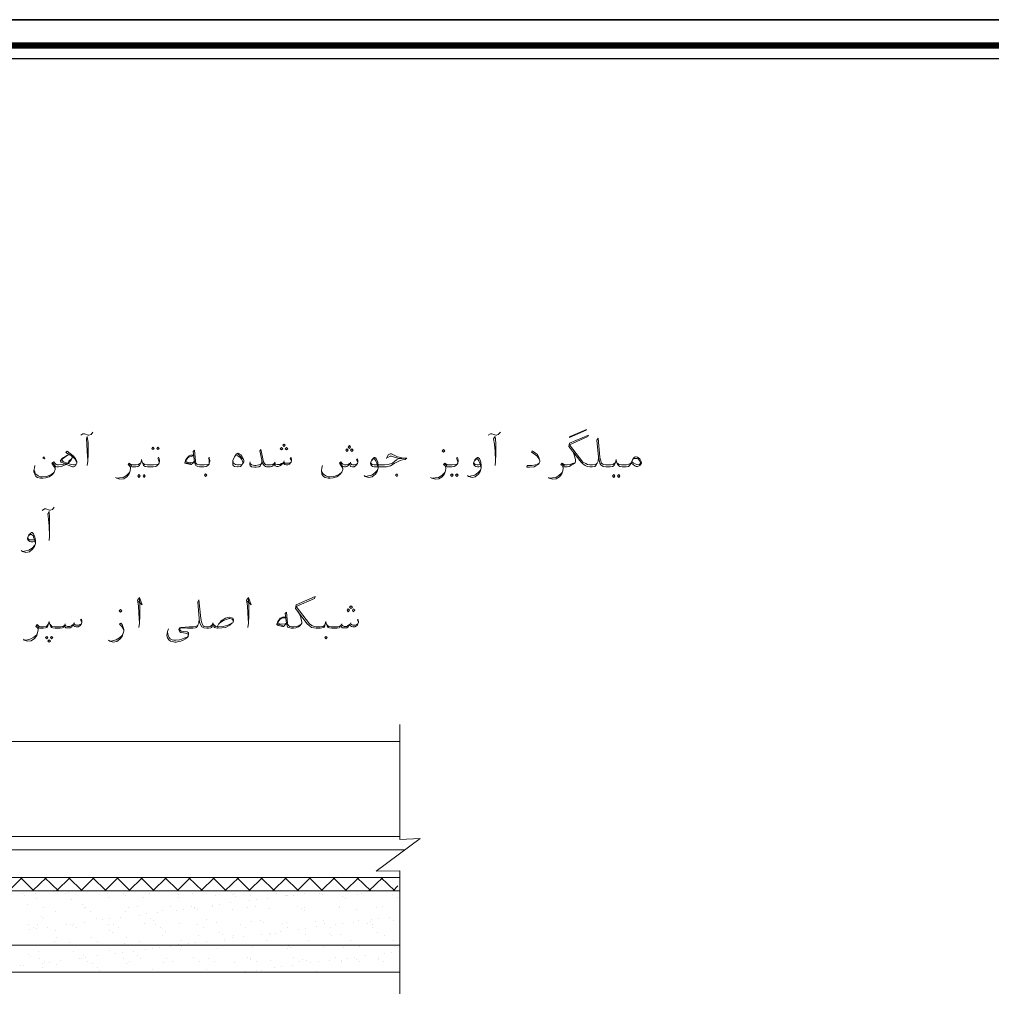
# Model space of a CAD drawing. Header units: metres. Extents: x 5.7 to 89.8, y 4 to 63.5.
# Tile 22 of 23: x 49.1 to 69.4, y 42.9 to 63.5. Entities that reach past the tile are written whole.
import ezdxf

# ---------------------------------------------------------------- set-up
doc = ezdxf.new("R2010")
doc.units = ezdxf.units.M
doc.header["$MEASUREMENT"] = 0
for name, color, linetype in [('PDF9_beem', 7, 'Continuous'), ('PDF9_hatch-borshi', 7, 'Continuous'), ('PDF9_KADR', 7, 'Continuous'), ('PDF9_textt', 7, 'Continuous')]:
    doc.layers.add(name, color=color, linetype=linetype)

msp = doc.modelspace()

# ---------------------------------------------------------------- linework, layer by layer
at = {"layer": 'PDF9_beem', "lineweight": 18}
for points in [[(57.068, 48.721), (57.068, 46.313), (57.492, 46.332), (56.577, 45.649), (57.068, 45.658), (57.068, 43.077)], [(39.953, 48.365), (57.068, 48.365)], [(22.82, 46.371), (31.709, 46.371), (48.766, 46.371), (57.068, 46.371)], [(22.723, 46.092), (31.709, 46.092), (48.766, 46.092), (57.164, 46.092)], [(22.82, 45.514), (57.068, 45.514)], [(22.82, 45.235), (57.068, 45.235)], [(22.82, 44.098), (57.068, 44.098)], [(22.82, 43.53), (57.068, 43.53)]]:
    msp.add_lwpolyline(points, dxfattribs=at)
at = {"layer": 'PDF9_hatch-borshi', "lineweight": 18}
for points in [[(48.882, 45.235), (49.161, 45.514)], [(49.411, 45.235), (49.132, 45.514)], [(49.382, 45.235), (49.671, 45.514)], [(49.922, 45.235), (49.633, 45.514)], [(49.883, 45.235), (50.172, 45.514)], [(50.423, 45.235), (50.134, 45.514)], [(50.394, 45.235), (50.673, 45.514)], [(50.923, 45.235), (50.634, 45.514)], [(50.894, 45.235), (51.174, 45.514)], [(51.424, 45.235), (51.145, 45.514)], [(51.395, 45.235), (51.684, 45.514)], [(51.925, 45.235), (51.646, 45.514)], [(51.896, 45.235), (52.185, 45.514)], [(52.435, 45.235), (52.147, 45.514)], [(52.407, 45.235), (52.686, 45.514)], [(52.936, 45.235), (52.647, 45.514)], [(52.907, 45.235), (53.187, 45.514)], [(53.437, 45.235), (53.158, 45.514)], [(53.408, 45.235), (53.697, 45.514)], [(53.938, 45.235), (53.659, 45.514)], [(53.909, 45.235), (54.198, 45.514)], [(54.448, 45.235), (54.159, 45.514)], [(54.41, 45.235), (54.699, 45.514)], [(54.949, 45.235), (54.66, 45.514)], [(54.92, 45.235), (55.2, 45.514)], [(55.45, 45.235), (55.171, 45.514)], [(55.421, 45.235), (55.71, 45.514)], [(55.951, 45.235), (55.672, 45.514)], [(55.922, 45.235), (56.211, 45.514)], [(56.461, 45.235), (56.172, 45.514)], [(56.423, 45.235), (56.712, 45.514)], [(56.962, 45.235), (56.673, 45.514)], [(49.18, 45.177), (49.18, 45.177)], [(49.44, 45.177), (49.44, 45.177)], [(49.825, 45.225), (49.825, 45.225)], [(50.066, 45.177), (50.066, 45.177)], [(50.134, 45.196), (50.134, 45.196)], [(50.952, 45.177), (50.952, 45.177)], [(51.28, 45.186), (51.28, 45.186)], [(51.838, 45.177), (51.838, 45.177)], [(52.435, 45.167), (52.435, 45.167)], [(52.724, 45.177), (52.724, 45.177)], [(53.572, 45.157), (53.572, 45.157)], [(53.61, 45.186), (53.61, 45.186)], [(54.497, 45.186), (54.497, 45.186)], [(55.065, 45.186), (55.065, 45.186)], [(55.383, 45.186), (55.383, 45.186)], [(55.45, 45.235), (55.45, 45.235)], [(55.45, 45.157), (55.45, 45.157)], [(56.192, 45.167), (56.192, 45.167)], [(56.269, 45.186), (56.269, 45.186)], [(56.924, 45.167), (56.924, 45.167)], [(56.933, 45.235), (57.03, 45.34)], [(49.209, 45.148), (49.209, 45.148)], [(49.286, 44.955), (49.286, 44.955)], [(49.469, 45.071), (49.469, 45.071)], [(50.191, 45.061), (50.191, 45.061)], [(50.423, 44.946), (50.423, 44.946)], [(50.962, 45.09), (50.962, 45.09)], [(51.328, 45.138), (51.328, 45.138)], [(51.713, 45.1), (51.713, 45.1)], [(52.435, 45.1), (52.435, 45.1)], [(53.206, 45.129), (53.206, 45.129)], [(53.302, 44.946), (53.302, 44.946)], [(53.533, 44.984), (53.533, 44.984)], [(53.62, 45.109), (53.62, 45.109)], [(53.919, 45.032), (53.919, 45.032)], [(53.948, 45.138), (53.948, 45.138)], [(54.073, 45.052), (54.073, 45.052)], [(54.304, 45.08), (54.304, 45.08)], [(54.68, 45.129), (54.68, 45.129)], [(54.689, 45.129), (54.689, 45.129)], [(54.728, 45.129), (54.728, 45.129)], [(54.834, 45.148), (54.834, 45.148)], [(55.864, 45.119), (55.864, 45.119)], [(55.922, 45.071), (55.922, 45.071)], [(57.02, 45.1), (57.02, 45.1)], [(49.614, 44.897), (49.614, 44.897)], [(49.854, 44.801), (49.854, 44.801)], [(50.471, 44.897), (50.471, 44.897)], [(50.5, 44.897), (50.5, 44.897)], [(50.596, 44.811), (50.596, 44.811)], [(51.328, 44.811), (51.328, 44.811)], [(51.386, 44.897), (51.386, 44.897)], [(51.578, 44.917), (51.578, 44.917)], [(51.771, 44.753), (51.771, 44.753)], [(52.002, 44.782), (52.002, 44.782)], [(52.098, 44.83), (52.098, 44.83)], [(52.272, 44.907), (52.272, 44.907)], [(52.387, 44.83), (52.387, 44.83)], [(52.541, 44.849), (52.541, 44.849)], [(52.715, 44.907), (52.715, 44.907)], [(52.773, 44.878), (52.773, 44.878)], [(52.773, 44.859), (52.773, 44.859)], [(52.84, 44.84), (52.84, 44.84)], [(53.158, 44.926), (53.158, 44.926)], [(53.158, 44.907), (53.158, 44.907)], [(53.562, 44.84), (53.562, 44.84)], [(53.871, 44.878), (53.871, 44.878)], [(54.044, 44.907), (54.044, 44.907)], [(54.333, 44.869), (54.333, 44.869)], [(54.93, 44.907), (54.93, 44.907)], [(55.007, 44.869), (55.007, 44.869)], [(55.065, 44.82), (55.065, 44.82)], [(55.084, 44.878), (55.084, 44.878)], [(55.806, 44.878), (55.806, 44.878)], [(55.816, 44.907), (55.816, 44.907)], [(56.163, 44.849), (56.163, 44.849)], [(56.577, 44.897), (56.577, 44.897)], [(56.702, 44.907), (56.702, 44.907)], [(49.296, 44.541), (49.296, 44.541)], [(49.565, 44.695), (49.565, 44.695)], [(49.614, 44.647), (49.614, 44.647)], [(50.095, 44.531), (50.095, 44.531)], [(50.182, 44.541), (50.182, 44.541)], [(50.24, 44.551), (50.24, 44.551)], [(50.471, 44.58), (50.471, 44.58)], [(50.721, 44.666), (50.721, 44.666)], [(50.856, 44.628), (50.856, 44.628)], [(50.981, 44.541), (50.981, 44.541)], [(51, 44.647), (51, 44.647)], [(51.068, 44.541), (51.068, 44.541)], [(51.232, 44.676), (51.232, 44.676)], [(51.626, 44.724), (51.626, 44.724)], [(51.723, 44.551), (51.723, 44.551)], [(51.858, 44.657), (51.858, 44.657)], [(51.915, 44.609), (51.915, 44.609)], [(51.954, 44.541), (51.954, 44.541)], [(52.455, 44.551), (52.455, 44.551)], [(52.84, 44.541), (52.84, 44.541)], [(53.013, 44.628), (53.013, 44.628)], [(53.225, 44.58), (53.225, 44.58)], [(53.726, 44.541), (53.726, 44.541)], [(53.967, 44.589), (53.967, 44.589)], [(54.15, 44.618), (54.15, 44.618)], [(54.208, 44.57), (54.208, 44.57)], [(54.612, 44.551), (54.612, 44.551)], [(54.699, 44.58), (54.699, 44.58)], [(55.306, 44.599), (55.306, 44.599)], [(55.469, 44.609), (55.469, 44.609)], [(55.498, 44.551), (55.498, 44.551)], [(55.72, 44.531), (55.72, 44.531)], [(55.864, 44.551), (55.864, 44.551)], [(56.095, 44.58), (56.095, 44.58)], [(56.211, 44.618), (56.211, 44.618)], [(56.384, 44.551), (56.384, 44.551)], [(56.452, 44.589), (56.452, 44.589)], [(56.481, 44.628), (56.481, 44.628)], [(56.5, 44.541), (56.5, 44.541)], [(56.625, 44.647), (56.625, 44.647)], [(56.856, 44.686), (56.856, 44.686)], [(56.943, 44.618), (56.943, 44.618)], [(49.325, 44.426), (49.325, 44.426)], [(49.411, 44.464), (49.411, 44.464)], [(49.469, 44.445), (49.469, 44.445)], [(49.488, 44.522), (49.488, 44.522)], [(49.7, 44.474), (49.7, 44.474)], [(49.864, 44.416), (49.864, 44.416)], [(50.211, 44.512), (50.211, 44.512)], [(50.297, 44.464), (50.297, 44.464)], [(51, 44.406), (51, 44.406)], [(51.058, 44.358), (51.058, 44.358)], [(51.183, 44.464), (51.183, 44.464)], [(52.069, 44.464), (52.069, 44.464)], [(52.156, 44.377), (52.156, 44.377)], [(52.956, 44.464), (52.956, 44.464)], [(53.302, 44.368), (53.302, 44.368)], [(53.842, 44.474), (53.842, 44.474)], [(54.179, 44.329), (54.179, 44.329)], [(54.333, 44.348), (54.333, 44.348)], [(54.458, 44.348), (54.458, 44.348)], [(54.564, 44.377), (54.564, 44.377)], [(54.728, 44.474), (54.728, 44.474)], [(54.949, 44.426), (54.949, 44.426)], [(55.094, 44.445), (55.094, 44.445)], [(55.094, 44.329), (55.094, 44.329)], [(55.325, 44.483), (55.325, 44.483)], [(55.594, 44.339), (55.594, 44.339)], [(55.614, 44.474), (55.614, 44.474)], [(55.826, 44.329), (55.826, 44.329)], [(56.5, 44.474), (56.5, 44.474)], [(56.596, 44.358), (56.596, 44.358)], [(49.845, 44.185), (49.845, 44.185)], [(49.874, 44.252), (49.874, 44.252)], [(50.153, 44.156), (50.153, 44.156)], [(50.615, 44.262), (50.615, 44.262)], [(50.731, 44.185), (50.731, 44.185)], [(51.309, 44.127), (51.309, 44.127)], [(51.347, 44.262), (51.347, 44.262)], [(51.617, 44.185), (51.617, 44.185)], [(52.108, 44.291), (52.108, 44.291)], [(52.503, 44.194), (52.503, 44.194)], [(52.647, 44.127), (52.647, 44.127)], [(52.801, 44.146), (52.801, 44.146)], [(52.859, 44.3), (52.859, 44.3)], [(53.033, 44.175), (53.033, 44.175)], [(53.35, 44.32), (53.35, 44.32)], [(53.389, 44.194), (53.389, 44.194)], [(53.418, 44.233), (53.418, 44.233)], [(53.562, 44.252), (53.562, 44.252)], [(53.582, 44.291), (53.582, 44.291)], [(53.793, 44.281), (53.793, 44.281)], [(54.275, 44.194), (54.275, 44.194)], [(54.352, 44.32), (54.352, 44.32)], [(55.161, 44.194), (55.161, 44.194)], [(55.643, 44.291), (55.643, 44.291)], [(56.047, 44.194), (56.047, 44.194)], [(56.75, 44.31), (56.75, 44.31)], [(56.933, 44.194), (56.933, 44.194)], [(49.508, 43.973), (49.508, 43.973)], [(50.201, 44.108), (50.201, 44.108)], [(50.23, 43.963), (50.23, 43.963)], [(51, 43.992), (51, 43.992)], [(51.116, 43.925), (51.116, 43.925)], [(51.27, 43.944), (51.27, 43.944)], [(51.501, 43.973), (51.501, 43.973)], [(51.742, 44.002), (51.742, 44.002)], [(51.886, 44.031), (51.886, 44.031)], [(52.031, 44.05), (52.031, 44.05)], [(52.262, 44.079), (52.262, 44.079)], [(52.445, 44.117), (52.445, 44.117)], [(52.474, 44.002), (52.474, 44.002)], [(52.493, 44.069), (52.493, 44.069)], [(53.244, 44.031), (53.244, 44.031)], [(53.601, 44.098), (53.601, 44.098)], [(53.986, 44.04), (53.986, 44.04)], [(54.718, 44.031), (54.718, 44.031)], [(54.737, 44.088), (54.737, 44.088)], [(54.785, 44.04), (54.785, 44.04)], [(55.479, 44.06), (55.479, 44.06)], [(55.893, 44.06), (55.893, 44.06)], [(56.23, 44.069), (56.23, 44.069)], [(56.741, 43.925), (56.741, 43.925)], [(56.895, 43.954), (56.895, 43.954)], [(56.952, 44.069), (56.952, 44.069)], [(57.03, 44.05), (57.03, 44.05)], [(49.296, 43.905), (49.296, 43.905)], [(49.344, 43.857), (49.344, 43.857)], [(49.517, 43.828), (49.517, 43.828)], [(49.585, 43.722), (49.585, 43.722)], [(49.642, 43.751), (49.642, 43.751)], [(49.739, 43.742), (49.739, 43.742)], [(49.97, 43.771), (49.97, 43.771)], [(50.355, 43.828), (50.355, 43.828)], [(50.403, 43.828), (50.403, 43.828)], [(50.451, 43.886), (50.451, 43.886)], [(50.5, 43.848), (50.5, 43.848)], [(50.528, 43.751), (50.528, 43.751)], [(50.634, 43.713), (50.634, 43.713)], [(50.731, 43.877), (50.731, 43.877)], [(51.289, 43.828), (51.289, 43.828)], [(51.357, 43.713), (51.357, 43.713)], [(51.415, 43.751), (51.415, 43.751)], [(51.588, 43.877), (51.588, 43.877)], [(51.636, 43.828), (51.636, 43.828)], [(52.127, 43.742), (52.127, 43.742)], [(52.175, 43.828), (52.175, 43.828)], [(52.301, 43.751), (52.301, 43.751)], [(52.744, 43.848), (52.744, 43.848)], [(52.878, 43.751), (52.878, 43.751)], [(53.061, 43.828), (53.061, 43.828)], [(53.187, 43.751), (53.187, 43.751)], [(53.601, 43.742), (53.601, 43.742)], [(53.88, 43.838), (53.88, 43.838)], [(53.938, 43.79), (53.938, 43.79)], [(53.948, 43.828), (53.948, 43.828)], [(54.073, 43.761), (54.073, 43.761)], [(54.371, 43.771), (54.371, 43.771)], [(54.834, 43.838), (54.834, 43.838)], [(54.959, 43.761), (54.959, 43.761)], [(55.036, 43.809), (55.036, 43.809)], [(55.113, 43.78), (55.113, 43.78)], [(55.209, 43.732), (55.209, 43.732)], [(55.363, 43.751), (55.363, 43.751)], [(55.594, 43.78), (55.594, 43.78)], [(55.72, 43.838), (55.72, 43.838)], [(55.845, 43.78), (55.845, 43.78)], [(55.845, 43.761), (55.845, 43.761)], [(55.98, 43.828), (55.98, 43.828)], [(56.124, 43.848), (56.124, 43.848)], [(56.172, 43.799), (56.172, 43.799)], [(56.23, 43.751), (56.23, 43.751)], [(56.355, 43.877), (56.355, 43.877)], [(56.615, 43.838), (56.615, 43.838)], [(56.615, 43.809), (56.615, 43.809)], [(56.731, 43.761), (56.731, 43.761)], [(49.122, 43.674), (49.122, 43.674)], [(49.199, 43.674), (49.199, 43.674)], [(49.594, 43.636), (49.594, 43.636)], [(49.893, 43.703), (49.893, 43.703)], [(50.731, 43.626), (50.731, 43.626)], [(50.789, 43.578), (50.789, 43.578)], [(51.886, 43.597), (51.886, 43.597)], [(53.023, 43.588), (53.023, 43.588)], [(53.081, 43.539), (53.081, 43.539)], [(53.678, 43.53), (53.678, 43.53)], [(53.832, 43.549), (53.832, 43.549)], [(54.063, 43.578), (54.063, 43.578)], [(54.179, 43.559), (54.179, 43.559)], [(54.448, 43.626), (54.448, 43.626)], [(54.593, 43.645), (54.593, 43.645)], [(54.824, 43.674), (54.824, 43.674)], [(55.325, 43.549), (55.325, 43.549)], [(56.481, 43.53), (56.481, 43.53)]]:
    msp.add_lwpolyline(points, dxfattribs=at)
at = {"layer": 'PDF9_KADR', "lineweight": 25}
for points in [[(5.695, 4.013), (89.785, 4.013), (89.785, 63.476), (5.695, 63.476)], [(5.695, 63.476), (89.785, 63.476), (89.785, 4.013), (5.695, 4.013)], [(6.514, 4.832), (88.841, 4.832), (88.841, 62.657), (6.514, 62.657)]]:
    msp.add_lwpolyline(points, close=True, dxfattribs=at)
at = {"layer": 'PDF9_KADR', "lineweight": 0, "const_width": 0.135}
msp.add_lwpolyline([(6.235, 62.937), (6.235, 4.552), (89.111, 4.552), (89.111, 62.937)], close=True, dxfattribs=at)
at = {"layer": 'PDF9_textt', "lineweight": 20}
for points in [[(60.632, 54.75), (60.978, 54.895), (60.969, 54.885), (60.622, 54.731)], [(51.896, 54.529), (51.925, 54.5), (51.896, 54.48), (51.877, 54.5)], [(52.002, 54.529), (52.031, 54.5), (52.002, 54.48), (51.983, 54.5)], [(54.593, 54.471), (54.622, 54.49), (54.593, 54.519), (54.564, 54.49)], [(54.651, 54.538), (54.67, 54.567), (54.651, 54.586), (54.622, 54.567)], [(54.699, 54.471), (54.728, 54.49), (54.699, 54.519), (54.67, 54.49)], [(55.96, 54.432), (55.989, 54.461), (55.96, 54.49), (55.941, 54.461)], [(56.018, 54.5), (56.038, 54.529), (56.018, 54.558), (55.989, 54.529)], [(56.066, 54.432), (56.095, 54.461), (56.066, 54.49), (56.038, 54.461)], [(57.983, 54.423), (58.012, 54.452), (57.983, 54.48), (57.954, 54.452)], [(49.623, 54.326), (49.642, 54.297), (49.623, 54.278), (49.594, 54.297)], [(53.678, 54.403), (53.688, 54.403), (53.745, 54.365), (53.774, 54.317), (53.793, 54.288), (53.803, 54.249), (53.803, 54.22), (53.784, 54.182), (53.765, 54.153), (53.736, 54.124), (53.688, 54.115), (53.668, 54.115), (53.61, 54.124), (53.591, 54.134), (53.572, 54.153), (53.572, 54.182), (53.572, 54.192), (53.572, 54.249), (53.61, 54.326), (53.649, 54.384)], [(61.913, 54.192), (61.932, 54.249), (61.951, 54.288), (61.98, 54.317), (61.999, 54.326), (62.019, 54.326), (62.047, 54.317), (62.096, 54.278), (62.115, 54.24), (62.124, 54.201), (62.124, 54.192), (62.115, 54.172), (62.096, 54.143), (62.076, 54.134), (62.047, 54.124), (62.019, 54.124), (61.99, 54.134), (61.951, 54.163)], [(51.607, 53.951), (51.636, 53.922), (51.607, 53.893), (51.588, 53.922)], [(51.713, 53.951), (51.742, 53.922), (51.713, 53.893), (51.694, 53.922)], [(53.004, 53.912), (53.033, 53.941), (53.004, 53.97), (52.984, 53.941)], [(57.01, 53.912), (57.03, 53.941), (57.01, 53.97), (56.981, 53.941)], [(58.156, 53.97), (58.185, 53.941), (58.156, 53.912), (58.128, 53.941)], [(58.262, 53.97), (58.291, 53.941), (58.262, 53.912), (58.233, 53.941)], [(61.547, 53.951), (61.566, 53.922), (61.547, 53.893), (61.518, 53.922)], [(61.653, 53.951), (61.672, 53.922), (61.653, 53.893), (61.624, 53.922)], [(51.222, 51.071), (51.251, 51.1), (51.222, 51.129), (51.193, 51.1)], [(55.989, 51.081), (56.018, 51.11), (55.989, 51.138), (55.97, 51.11)], [(56.047, 51.148), (56.076, 51.177), (56.047, 51.206), (56.018, 51.177)], [(56.095, 51.081), (56.124, 51.11), (56.095, 51.138), (56.076, 51.11)], [(49.681, 50.561), (49.7, 50.541), (49.681, 50.512), (49.652, 50.541)], [(49.777, 50.561), (49.806, 50.541), (49.777, 50.512), (49.758, 50.541)], [(55.517, 50.512), (55.546, 50.541), (55.517, 50.561), (55.498, 50.541)], [(49.729, 50.493), (49.758, 50.464), (49.729, 50.445), (49.7, 50.464)]]:
    msp.add_lwpolyline(points, close=True, dxfattribs=at)
for points in [[(50.394, 54.779), (50.432, 54.808), (50.471, 54.808), (50.548, 54.779), (50.557, 54.779), (50.606, 54.789), (50.644, 54.837)], [(50.528, 54.143), (50.538, 54.23), (50.548, 54.375), (50.548, 54.615), (50.528, 54.75), (50.509, 54.702), (50.519, 54.586), (50.528, 54.442), (50.538, 54.24)], [(58.917, 54.779), (58.965, 54.808), (58.994, 54.808), (59.081, 54.779), (59.091, 54.779), (59.129, 54.789), (59.177, 54.837)], [(59.062, 54.143), (59.071, 54.23), (59.081, 54.375), (59.081, 54.615), (59.062, 54.75), (59.033, 54.702), (59.052, 54.586), (59.062, 54.442), (59.071, 54.24)], [(61.229, 54.317), (61.219, 54.23), (61.2, 54.192), (61.171, 54.143), (61.152, 54.124), (61.094, 54.115), (61.065, 54.115), (61.046, 54.115), (60.988, 54.124), (60.949, 54.143), (60.892, 54.182), (60.863, 54.211), (60.603, 54.538), (60.622, 54.606), (61.017, 54.779), (61.007, 54.75), (60.622, 54.577), (60.901, 54.211), (60.959, 54.182), (60.998, 54.163), (61.046, 54.153), (61.065, 54.153), (61.104, 54.153), (61.161, 54.163), (61.181, 54.172), (61.2, 54.192)], [(61.913, 54.192), (61.893, 54.163), (61.874, 54.143), (61.855, 54.124), (61.807, 54.115), (61.768, 54.115), (61.72, 54.115), (61.672, 54.124), (61.643, 54.143), (61.624, 54.172), (61.604, 54.211), (61.595, 54.269), (61.585, 54.211), (61.566, 54.172), (61.556, 54.143), (61.518, 54.124), (61.47, 54.115), (61.421, 54.115), (61.383, 54.115), (61.325, 54.124), (61.277, 54.153), (61.258, 54.192), (61.238, 54.259), (61.229, 54.317), (61.19, 54.673), (61.219, 54.712), (61.258, 54.317), (61.267, 54.259), (61.287, 54.192), (61.315, 54.172), (61.335, 54.163), (61.383, 54.153), (61.421, 54.153), (61.479, 54.153), (61.537, 54.163), (61.556, 54.182), (61.575, 54.201)], [(50.307, 54.201), (50.297, 54.23), (50.268, 54.278), (50.211, 54.336), (50.076, 54.413), (50.105, 54.442), (50.23, 54.346), (50.278, 54.288), (50.307, 54.23), (50.307, 54.192), (50.297, 54.163), (50.278, 54.134), (50.24, 54.115), (50.22, 54.115), (50.095, 54.163), (50.028, 54.192), (49.98, 54.211), (49.97, 54.23), (49.97, 54.249), (49.999, 54.288), (50.028, 54.307), (50.057, 54.326), (50.114, 54.355), (50.153, 54.365), (50.191, 54.355), (50.211, 54.326), (50.211, 54.297), (50.182, 54.249), (50.124, 54.192), (50.076, 54.163), (50.037, 54.143), (49.98, 54.124), (49.922, 54.115), (49.912, 54.115), (49.893, 54.115), (49.864, 54.124), (49.845, 54.143), (49.806, 54.201)], [(53.081, 54.192), (53.081, 54.22), (53.081, 54.259), (53.061, 54.288), (53.081, 54.317), (53.081, 54.288), (53.09, 54.249), (53.09, 54.23), (53.081, 54.192), (53.081, 54.172), (53.052, 54.143), (53.013, 54.124), (52.965, 54.115), (52.888, 54.115), (52.878, 54.115), (52.84, 54.124), (52.801, 54.143), (52.782, 54.172), (52.773, 54.22), (52.744, 54.432), (52.773, 54.461), (52.792, 54.23), (52.801, 54.192), (52.821, 54.172), (52.84, 54.163), (52.878, 54.153), (52.888, 54.153), (52.975, 54.153), (53.052, 54.163), (53.081, 54.172)], [(54.805, 54.249), (54.776, 54.288), (54.795, 54.307), (54.805, 54.269), (54.805, 54.249), (54.795, 54.211), (54.776, 54.192), (54.757, 54.172), (54.728, 54.153), (54.689, 54.153), (54.66, 54.163), (54.631, 54.182), (54.622, 54.192), (54.593, 54.153), (54.554, 54.134), (54.525, 54.124), (54.497, 54.124), (54.458, 54.134), (54.448, 54.153), (54.439, 54.182), (54.419, 54.143), (54.391, 54.124), (54.352, 54.115), (54.294, 54.115), (54.275, 54.115), (54.256, 54.124), (54.227, 54.143), (54.198, 54.192), (54.14, 54.452), (54.159, 54.48), (54.217, 54.22), (54.236, 54.182), (54.256, 54.163), (54.275, 54.153), (54.294, 54.153), (54.362, 54.153), (54.41, 54.163), (54.439, 54.182), (54.448, 54.192), (54.468, 54.172), (54.506, 54.163), (54.554, 54.163), (54.593, 54.182), (54.622, 54.192), (54.641, 54.211), (54.66, 54.192), (54.68, 54.192), (54.737, 54.192), (54.766, 54.192), (54.795, 54.211)], [(59.996, 54.24), (59.977, 54.288), (59.938, 54.346), (59.88, 54.384), (59.823, 54.423), (59.842, 54.452), (59.909, 54.403), (59.948, 54.375), (59.977, 54.307), (59.996, 54.24), (59.996, 54.22), (59.986, 54.192), (59.977, 54.172), (59.919, 54.134), (59.88, 54.115), (59.784, 54.105), (59.726, 54.105), (59.736, 54.143), (59.832, 54.143), (59.909, 54.153), (59.957, 54.172), (59.986, 54.192)], [(60.67, 54.471), (60.709, 54.384), (60.738, 54.297), (60.747, 54.259), (60.747, 54.23), (60.738, 54.201), (60.699, 54.172), (60.67, 54.153), (60.612, 54.124), (60.574, 54.115), (60.545, 54.115), (60.516, 54.115), (60.487, 54.124), (60.487, 54.086), (60.478, 54.028), (60.458, 53.97), (60.41, 53.903), (60.343, 53.864), (60.275, 53.854), (60.198, 53.874), (60.179, 53.893)], [(50.201, 54.288), (50.143, 54.23), (50.124, 54.201), (50.076, 54.182), (50.037, 54.172), (49.989, 54.163), (49.922, 54.153), (49.912, 54.153), (49.902, 54.153), (49.874, 54.163), (49.845, 54.192), (49.825, 54.22), (49.787, 54.192), (49.835, 54.115), (49.854, 54.086)], [(50.297, 54.172), (50.288, 54.163), (50.259, 54.153), (50.24, 54.153), (50.172, 54.172), (50.105, 54.192), (50.028, 54.22), (50.008, 54.24), (49.999, 54.249), (49.999, 54.259), (50.008, 54.278), (50.057, 54.317), (50.114, 54.355)], [(52.031, 54.192), (52.031, 54.22), (52.021, 54.259), (52.002, 54.288), (52.021, 54.317), (52.031, 54.288), (52.041, 54.249), (52.041, 54.23), (52.031, 54.192), (52.021, 54.172), (51.992, 54.143), (51.964, 54.124), (51.906, 54.115), (51.838, 54.115), (51.79, 54.115), (51.742, 54.124), (51.703, 54.143), (51.694, 54.172), (51.675, 54.211), (51.665, 54.269), (51.655, 54.211), (51.636, 54.172), (51.617, 54.143), (51.588, 54.124), (51.54, 54.115), (51.492, 54.115), (51.463, 54.115), (51.434, 54.124), (51.434, 54.086), (51.424, 54.028), (51.405, 53.97), (51.357, 53.903), (51.289, 53.864), (51.212, 53.854), (51.145, 53.874), (51.116, 53.893)], [(52.753, 54.355), (52.686, 54.355), (52.657, 54.346), (52.638, 54.326), (52.59, 54.269), (52.57, 54.201), (52.57, 54.192), (52.599, 54.182), (52.696, 54.163), (52.705, 54.163), (52.773, 54.22)], [(52.753, 54.346), (52.676, 54.326), (52.638, 54.307), (52.59, 54.249), (52.59, 54.24), (52.599, 54.22), (52.628, 54.211), (52.734, 54.201), (52.773, 54.23)], [(53.765, 54.163), (53.707, 54.153), (53.668, 54.153), (53.63, 54.163), (53.591, 54.192), (53.572, 54.249)], [(53.639, 54.365), (53.678, 54.346), (53.726, 54.307), (53.765, 54.269), (53.784, 54.211), (53.784, 54.192)], [(53.668, 54.384), (53.716, 54.355), (53.765, 54.297), (53.774, 54.278)], [(54.179, 54.259), (54.179, 54.201), (54.159, 54.163), (54.15, 54.134), (54.121, 54.115), (54.063, 54.105), (54.025, 54.105), (53.967, 54.115), (53.938, 54.134), (53.928, 54.172), (53.928, 54.192), (53.938, 54.22)], [(54.651, 54.24), (54.641, 54.211)], [(55.874, 54.086), (55.855, 54.115), (55.806, 54.192), (55.835, 54.22), (55.855, 54.192), (55.874, 54.172), (55.912, 54.153), (55.941, 54.153), (55.989, 54.163), (56.018, 54.182), (56.038, 54.192), (56.057, 54.163), (56.086, 54.153), (56.115, 54.153), (56.153, 54.163), (56.182, 54.182)], [(56.192, 54.211), (56.163, 54.259), (56.182, 54.278), (56.192, 54.23), (56.192, 54.211), (56.182, 54.182), (56.163, 54.153), (56.143, 54.134), (56.115, 54.115), (56.076, 54.115), (56.038, 54.124), (56.028, 54.143), (56.018, 54.182), (55.989, 54.143), (55.96, 54.124), (55.932, 54.115), (55.912, 54.115), (55.864, 54.134), (55.826, 54.201)], [(56.789, 54.288), (56.827, 54.365), (56.866, 54.384), (56.895, 54.384), (57.02, 54.326), (57.087, 54.307), (57.135, 54.297), (57.213, 54.297), (57.184, 54.269), (57.126, 54.259), (57.078, 54.249), (57.02, 54.22), (56.952, 54.182), (56.875, 54.134), (56.789, 54.115), (56.683, 54.115), (56.529, 54.115), (56.5, 54.124), (56.481, 54.134), (56.461, 54.153), (56.452, 54.182), (56.452, 54.192), (56.481, 54.259), (56.519, 54.297), (56.529, 54.307), (56.548, 54.307), (56.577, 54.288), (56.606, 54.211), (56.615, 54.143), (56.615, 54.086), (56.596, 54.018), (56.558, 53.96), (56.49, 53.903), (56.423, 53.893), (56.346, 53.912), (56.326, 53.932)], [(56.481, 54.249), (56.5, 54.269), (56.529, 54.278), (56.538, 54.278), (56.567, 54.24), (56.587, 54.192), (56.596, 54.172), (56.615, 54.086), (56.596, 54.037), (56.548, 53.989), (56.481, 53.941), (56.413, 53.922), (56.355, 53.912)], [(56.461, 54.201), (56.471, 54.182), (56.49, 54.163), (56.529, 54.153), (56.683, 54.153), (56.75, 54.153), (56.827, 54.163), (56.914, 54.192), (57.001, 54.259), (57.049, 54.288), (57.116, 54.288), (57.049, 54.288), (56.895, 54.336), (56.866, 54.336), (56.818, 54.307)], [(58.282, 54.192), (58.282, 54.22), (58.272, 54.259), (58.253, 54.288), (58.272, 54.317), (58.282, 54.288), (58.291, 54.249), (58.291, 54.23), (58.282, 54.192), (58.272, 54.172), (58.243, 54.143), (58.205, 54.124), (58.156, 54.115), (58.089, 54.115), (58.06, 54.115), (58.031, 54.124), (58.031, 54.086), (58.022, 54.028), (58.002, 53.97), (57.954, 53.903), (57.887, 53.864), (57.81, 53.854), (57.742, 53.874), (57.713, 53.893)], [(58.763, 54.124), (58.725, 54.115), (58.696, 54.115), (58.657, 54.124), (58.638, 54.134), (58.619, 54.153), (58.609, 54.182), (58.609, 54.192), (58.638, 54.259), (58.676, 54.297), (58.696, 54.307), (58.705, 54.307), (58.734, 54.288), (58.763, 54.211), (58.773, 54.143), (58.773, 54.086), (58.754, 54.018), (58.715, 53.96), (58.648, 53.903), (58.58, 53.893), (58.503, 53.912), (58.484, 53.932)], [(58.638, 54.249), (58.657, 54.269), (58.686, 54.278), (58.696, 54.278), (58.725, 54.24), (58.744, 54.192), (58.754, 54.172), (58.773, 54.086), (58.754, 54.037), (58.705, 53.989), (58.638, 53.941), (58.571, 53.922), (58.513, 53.912)], [(61.614, 54.201), (61.633, 54.182), (61.653, 54.163), (61.71, 54.153), (61.768, 54.153), (61.816, 54.153), (61.864, 54.172), (61.903, 54.192), (61.922, 54.22)], [(61.941, 54.259), (61.961, 54.288), (61.99, 54.288), (62.019, 54.288), (62.047, 54.288), (62.057, 54.278), (62.086, 54.249), (62.105, 54.201), (62.105, 54.192), (62.086, 54.163), (62.067, 54.153), (62.028, 54.163), (61.961, 54.192), (61.932, 54.22)], [(49.845, 54.143), (49.854, 54.086), (49.854, 54.057), (49.835, 53.999), (49.797, 53.951), (49.729, 53.903), (49.652, 53.883), (49.594, 53.874), (49.546, 53.874), (49.488, 53.893), (49.45, 53.912), (49.431, 53.951), (49.411, 54.009), (49.411, 54.037), (49.421, 54.095), (49.431, 54.143)], [(49.421, 54.037), (49.431, 53.999), (49.45, 53.96), (49.498, 53.922), (49.546, 53.903), (49.585, 53.903), (49.671, 53.912), (49.729, 53.932), (49.787, 53.96), (49.835, 53.999)], [(51.155, 53.874), (51.203, 53.883), (51.28, 53.893), (51.347, 53.932), (51.405, 53.989), (51.424, 54.028)], [(51.646, 54.201), (51.626, 54.182), (51.598, 54.163), (51.549, 54.153), (51.492, 54.153), (51.482, 54.153), (51.453, 54.163), (51.405, 54.192), (51.386, 54.163), (51.405, 54.143), (51.424, 54.115), (51.434, 54.095)], [(51.463, 54.134), (51.424, 54.153), (51.405, 54.182)], [(51.684, 54.201), (51.703, 54.182), (51.723, 54.163), (51.781, 54.153), (51.838, 54.153), (51.915, 54.153), (51.992, 54.163), (52.021, 54.172)], [(52.696, 54.182), (52.59, 54.201)], [(53.928, 54.192), (53.967, 54.153), (54.034, 54.143), (54.054, 54.143), (54.121, 54.153), (54.15, 54.163), (54.159, 54.172)], [(54.458, 54.211), (54.448, 54.192)], [(55.864, 54.134), (55.874, 54.086), (55.874, 54.057), (55.855, 53.999), (55.816, 53.951), (55.749, 53.903), (55.672, 53.883), (55.614, 53.874), (55.566, 53.874), (55.508, 53.893), (55.469, 53.912), (55.44, 53.96), (55.431, 54.037), (55.44, 54.095), (55.45, 54.143)], [(55.431, 54.047), (55.44, 53.999), (55.469, 53.96), (55.517, 53.922), (55.566, 53.903), (55.604, 53.903), (55.691, 53.912), (55.749, 53.932), (55.806, 53.96), (55.855, 53.999)], [(56.038, 54.211), (56.038, 54.192)], [(57.752, 53.874), (57.81, 53.883), (57.877, 53.893), (57.945, 53.932), (58.002, 53.989), (58.022, 54.028)], [(58.031, 54.095), (58.022, 54.115), (58.012, 54.143), (57.983, 54.163), (58.012, 54.192), (58.05, 54.163), (58.079, 54.153), (58.089, 54.153), (58.166, 54.153), (58.243, 54.163), (58.272, 54.172)], [(58.06, 54.134), (58.022, 54.153), (58.002, 54.182)], [(58.754, 54.163), (58.715, 54.153), (58.686, 54.153), (58.648, 54.163), (58.628, 54.182), (58.619, 54.201)], [(60.208, 53.874), (60.266, 53.883), (60.333, 53.893), (60.4, 53.932), (60.458, 53.989), (60.478, 54.028)], [(60.738, 54.201), (60.68, 54.182), (60.632, 54.163), (60.574, 54.153), (60.545, 54.153), (60.535, 54.153), (60.506, 54.163), (60.468, 54.192), (60.439, 54.163), (60.468, 54.143), (60.478, 54.115), (60.487, 54.095)], [(60.516, 54.134), (60.478, 54.153), (60.458, 54.182)], [(49.585, 53.2), (49.633, 53.238), (49.662, 53.238), (49.739, 53.209), (49.748, 53.209), (49.797, 53.219), (49.835, 53.267)], [(49.729, 52.574), (49.739, 52.66), (49.739, 52.795), (49.739, 53.045), (49.729, 53.18), (49.7, 53.132), (49.719, 53.017), (49.729, 52.872), (49.739, 52.67)], [(49.431, 52.554), (49.392, 52.545), (49.353, 52.545), (49.325, 52.554), (49.305, 52.564), (49.286, 52.583), (49.276, 52.602), (49.276, 52.622), (49.305, 52.689), (49.344, 52.728), (49.353, 52.737), (49.373, 52.737), (49.402, 52.708), (49.431, 52.641), (49.44, 52.574), (49.44, 52.506), (49.421, 52.448), (49.382, 52.391), (49.315, 52.333), (49.238, 52.323), (49.17, 52.342), (49.142, 52.362)], [(49.305, 52.679), (49.325, 52.689), (49.344, 52.699), (49.363, 52.699), (49.392, 52.67), (49.411, 52.622), (49.421, 52.593), (49.44, 52.506), (49.421, 52.468), (49.373, 52.41), (49.305, 52.371), (49.238, 52.352), (49.18, 52.342)], [(49.421, 52.583), (49.382, 52.583), (49.344, 52.583), (49.315, 52.583), (49.296, 52.602), (49.286, 52.631)], [(51.588, 51.302), (51.675, 51.225), (51.617, 51.379), (51.578, 51.321), (51.598, 51.206), (51.607, 51.052), (51.617, 50.84), (51.607, 50.753)], [(51.617, 50.84), (51.626, 50.994), (51.626, 51.235), (51.617, 51.341)], [(53.871, 51.302), (53.957, 51.225), (53.899, 51.379), (53.861, 51.321), (53.88, 51.206), (53.89, 51.052), (53.899, 50.84), (53.89, 50.753)], [(53.899, 50.84), (53.909, 50.994), (53.909, 51.235), (53.899, 51.341)], [(56.201, 50.859), (56.182, 50.907), (56.192, 50.927), (56.201, 50.878), (56.201, 50.859), (56.192, 50.83), (56.182, 50.801), (56.163, 50.782), (56.124, 50.763), (56.086, 50.763), (56.057, 50.772), (56.028, 50.792), (56.018, 50.811), (55.989, 50.763), (55.96, 50.744), (55.922, 50.744), (55.893, 50.744), (55.864, 50.744), (55.845, 50.763), (55.835, 50.792), (55.816, 50.753), (55.797, 50.744), (55.749, 50.734), (55.691, 50.734), (55.643, 50.734), (55.594, 50.744), (55.566, 50.753), (55.546, 50.782), (55.527, 50.83), (55.517, 50.878), (55.508, 50.83), (55.498, 50.782), (55.479, 50.753), (55.44, 50.744), (55.402, 50.734), (55.344, 50.734), (55.315, 50.734), (55.267, 50.744), (55.219, 50.753), (55.171, 50.792), (55.132, 50.83), (54.882, 51.148), (54.901, 51.225), (55.296, 51.399), (55.286, 51.36), (54.901, 51.187), (55.18, 50.83), (55.229, 50.792), (55.277, 50.772), (55.315, 50.763), (55.344, 50.763), (55.402, 50.763), (55.46, 50.772), (55.489, 50.792), (55.498, 50.821)], [(53.244, 50.763), (53.273, 50.821), (53.302, 50.85), (53.331, 50.888), (53.418, 50.946), (53.495, 50.965), (53.543, 50.955), (53.572, 50.946), (53.591, 50.917), (53.591, 50.888), (53.572, 50.85), (53.553, 50.84), (53.514, 50.801), (53.418, 50.753), (53.341, 50.744), (53.254, 50.734), (53.244, 50.734), (53.216, 50.744), (53.187, 50.753), (53.177, 50.772), (53.167, 50.811), (53.158, 50.85), (53.148, 50.811), (53.139, 50.772), (53.129, 50.753), (53.11, 50.744), (53.061, 50.734), (53.033, 50.734), (52.965, 50.744), (52.927, 50.763), (52.898, 50.811), (52.878, 50.869), (52.869, 50.936), (52.84, 51.283), (52.859, 51.331), (52.907, 50.936), (52.917, 50.869), (52.936, 50.811), (52.956, 50.782), (52.975, 50.772), (53.033, 50.763), (53.061, 50.763), (53.1, 50.772), (53.129, 50.792), (53.148, 50.811)], [(50.413, 50.859), (50.384, 50.907), (50.403, 50.927), (50.413, 50.878), (50.413, 50.859), (50.403, 50.83), (50.384, 50.801), (50.374, 50.782), (50.336, 50.763), (50.297, 50.763), (50.268, 50.772), (50.24, 50.792), (50.23, 50.811), (50.201, 50.763), (50.172, 50.744), (50.134, 50.744), (50.105, 50.744), (50.076, 50.744), (50.057, 50.763), (50.047, 50.792), (50.028, 50.753), (49.999, 50.744), (49.96, 50.734), (49.902, 50.734), (49.854, 50.734), (49.806, 50.744), (49.777, 50.753), (49.758, 50.782), (49.739, 50.83), (49.729, 50.878), (49.719, 50.83), (49.7, 50.782), (49.681, 50.753), (49.652, 50.744), (49.604, 50.734), (49.556, 50.734), (49.527, 50.734), (49.498, 50.744), (49.498, 50.695), (49.488, 50.647), (49.469, 50.58), (49.421, 50.522), (49.353, 50.474), (49.286, 50.464), (49.209, 50.484), (49.19, 50.503)], [(52.869, 50.936), (52.859, 50.84), (52.84, 50.801), (52.821, 50.753), (52.792, 50.744), (52.734, 50.734), (52.715, 50.734), (52.628, 50.734), (52.493, 50.744), (52.484, 50.744), (52.474, 50.734), (52.464, 50.715), (52.474, 50.695), (52.493, 50.676), (52.541, 50.667), (52.618, 50.657), (52.638, 50.647), (52.647, 50.638), (52.647, 50.599), (52.638, 50.57), (52.618, 50.541), (52.58, 50.512), (52.532, 50.484), (52.484, 50.464), (52.445, 50.455), (52.387, 50.445), (52.358, 50.445), (52.301, 50.455), (52.272, 50.464), (52.233, 50.493), (52.204, 50.532), (52.195, 50.58), (52.204, 50.667), (52.224, 50.724)], [(53.302, 50.85), (53.379, 50.898), (53.456, 50.927), (53.495, 50.936), (53.514, 50.936), (53.562, 50.927), (53.591, 50.888)], [(54.68, 50.955), (54.602, 50.946), (54.564, 50.927), (54.516, 50.859), (54.516, 50.85), (54.525, 50.84), (54.554, 50.83), (54.66, 50.821), (54.699, 50.84), (54.631, 50.772), (54.622, 50.772), (54.525, 50.792), (54.497, 50.811), (54.497, 50.821), (54.516, 50.878), (54.564, 50.946), (54.583, 50.955), (54.612, 50.965), (54.68, 50.965)], [(54.94, 51.081), (54.988, 50.994), (55.007, 50.917), (55.017, 50.869), (55.017, 50.84), (55.007, 50.821), (54.978, 50.782), (54.949, 50.763), (54.891, 50.744), (54.843, 50.734), (54.814, 50.734), (54.805, 50.734), (54.766, 50.744), (54.728, 50.753), (54.708, 50.782), (54.699, 50.84), (54.67, 51.042), (54.699, 51.071), (54.718, 50.84), (54.728, 50.811), (54.747, 50.782), (54.766, 50.772), (54.805, 50.763), (54.814, 50.763), (54.853, 50.763), (54.911, 50.772), (54.959, 50.792), (55.007, 50.821)], [(49.71, 50.821), (49.691, 50.792), (49.671, 50.772), (49.614, 50.763), (49.556, 50.763), (49.546, 50.763), (49.517, 50.772), (49.479, 50.811), (49.45, 50.772), (49.479, 50.753), (49.488, 50.734), (49.498, 50.705)], [(49.527, 50.744), (49.488, 50.763), (49.469, 50.792)], [(49.748, 50.821), (49.768, 50.792), (49.787, 50.772), (49.845, 50.763), (49.902, 50.763), (49.98, 50.763), (50.018, 50.772), (50.047, 50.792), (50.057, 50.811), (50.076, 50.782), (50.114, 50.772), (50.163, 50.772), (50.201, 50.792), (50.23, 50.811), (50.249, 50.83), (50.268, 50.811), (50.288, 50.801), (50.345, 50.801), (50.374, 50.811), (50.403, 50.83)], [(50.066, 50.83), (50.057, 50.811)], [(50.259, 50.85), (50.249, 50.83)], [(51.289, 50.686), (51.27, 50.734), (51.251, 50.772), (51.203, 50.821), (51.232, 50.84), (51.26, 50.811), (51.28, 50.753), (51.289, 50.705), (51.289, 50.676), (51.28, 50.628), (51.26, 50.561), (51.212, 50.503), (51.145, 50.455), (51.068, 50.445), (51, 50.464), (50.972, 50.484)], [(52.84, 50.801), (52.83, 50.782), (52.801, 50.772), (52.744, 50.763), (52.715, 50.763), (52.667, 50.763), (52.484, 50.753), (52.464, 50.744), (52.455, 50.744), (52.445, 50.715), (52.445, 50.705), (52.455, 50.676), (52.464, 50.657), (52.484, 50.647), (52.541, 50.638), (52.58, 50.628), (52.628, 50.618), (52.638, 50.609), (52.638, 50.589), (52.638, 50.561), (52.628, 50.551), (52.57, 50.532), (52.503, 50.503), (52.455, 50.493), (52.378, 50.484), (52.339, 50.484), (52.301, 50.493), (52.262, 50.512), (52.243, 50.541), (52.224, 50.57), (52.214, 50.609), (52.204, 50.667)], [(53.167, 50.811), (53.216, 50.772), (53.244, 50.763), (53.283, 50.763), (53.37, 50.772), (53.466, 50.801), (53.553, 50.84)], [(54.622, 50.792), (54.516, 50.821)], [(55.537, 50.821), (55.556, 50.792), (55.585, 50.772), (55.633, 50.763), (55.691, 50.763), (55.768, 50.763), (55.806, 50.772), (55.835, 50.792), (55.845, 50.811), (55.874, 50.782), (55.903, 50.772), (55.951, 50.772), (55.989, 50.792), (56.018, 50.811), (56.038, 50.83), (56.057, 50.811), (56.086, 50.801), (56.134, 50.801), (56.172, 50.811), (56.192, 50.83)], [(55.855, 50.83), (55.845, 50.811)], [(56.047, 50.85), (56.038, 50.83)], [(49.219, 50.484), (49.276, 50.493), (49.344, 50.512), (49.411, 50.551), (49.469, 50.599), (49.488, 50.647)], [(51.01, 50.464), (51.058, 50.474), (51.135, 50.493), (51.203, 50.532), (51.26, 50.58), (51.28, 50.628)]]:
    msp.add_lwpolyline(points, dxfattribs=at)

doc.saveas('drawing.dxf')
